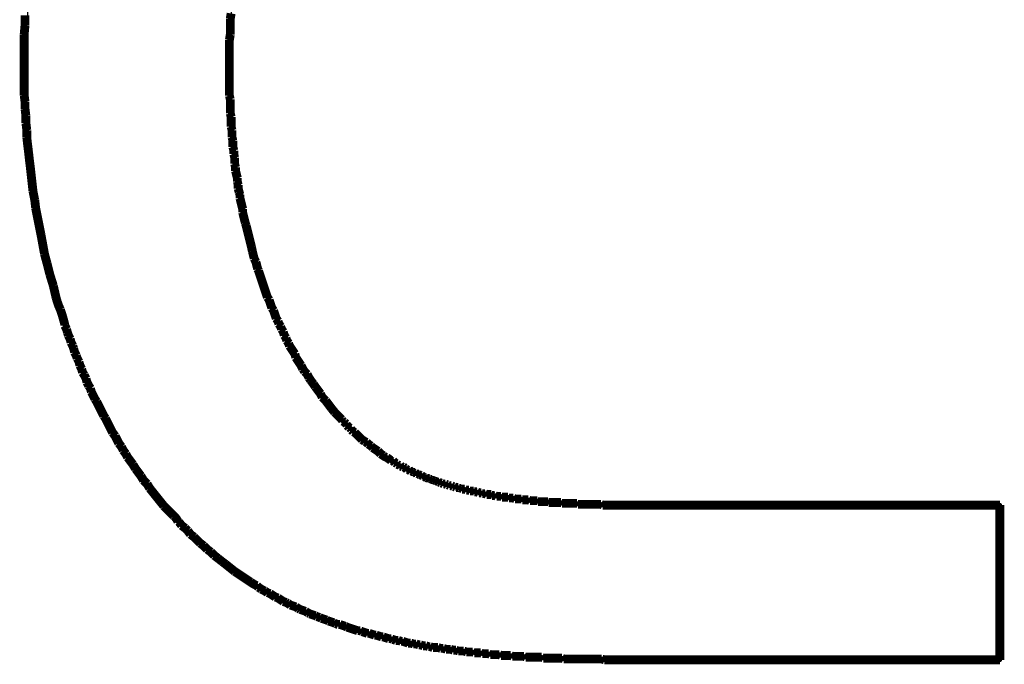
# Model space of a CAD drawing. Extents: x -0.07 to 0.95, y -0.15 to 2.1.
# Tile 25 of 30: x 0.41 to 0.52, y 1.43 to 1.5. Entities that reach past the tile are written whole.
import ezdxf

# ---------------------------------------------------------------- set-up
doc = ezdxf.new("R2010")
doc.units = 0
doc.layers.get('0').update_dxf_attribs({"linetype": 'CONTINUOUS'})
doc.layers.add('gto', color=2, linetype='CONTINUOUS')

# ---------------------------------------------------------------- blocks, each defined once
blk = doc.blocks.new('D43')
at = {"const_width": 0.00025}
blk.add_lwpolyline([(-0.000125, 0, 1), (0.000125, 0, 1)], format="xyb", close=True, dxfattribs=at)

msp = doc.modelspace()

# ---------------------------------------------------------------- linework, layer by layer
at = {"layer": 'gto', "color": 2}
msp.add_lwpolyline([(0.4344, 1.5131), (0.433, 1.5005), (0.433, 1.4921), (0.4332, 1.4864), (0.4344, 1.481), (0.4352, 1.4755), (0.4369, 1.4703), (0.4385, 1.4661), (0.4406, 1.4623), (0.443, 1.4586), (0.4457, 1.4553), (0.4496, 1.452), (0.454, 1.4495), (0.4592, 1.4475), (0.466, 1.4465), (0.4729, 1.446), (0.52, 1.446), (0.52, 1.4284), (0.4688, 1.4284), (0.4612, 1.4292), (0.4532, 1.43), (0.4457, 1.4321), (0.4385, 1.435), (0.433, 1.4385), (0.4283, 1.4427), (0.4229, 1.4486), (0.4177, 1.4574), (0.4135, 1.4691), (0.4108, 1.4792), (0.4099, 1.4885), (0.4099, 1.4988), (0.4108, 1.5096)], dxfattribs=at)
at = {"layer": 'gto', "color": 2, "const_width": 0.001}
for points in [[(0.4098, 1.5002), (0.4098, 1.5013)], [(0.433, 1.5009), (0.4331, 1.5015)], [(0.4097, 1.4991), (0.4098, 1.5002)], [(0.433, 1.5003), (0.433, 1.5009)], [(0.433, 1.4997), (0.433, 1.5003)], [(0.4097, 1.498), (0.4097, 1.4991)], [(0.4329, 1.4985), (0.433, 1.4991)], [(0.433, 1.4991), (0.433, 1.4997)], [(0.4097, 1.497), (0.4097, 1.498)], [(0.4329, 1.4979), (0.4329, 1.4985)], [(0.4329, 1.4973), (0.4329, 1.4979)], [(0.4097, 1.497), (0.4097, 1.497)], [(0.4097, 1.497), (0.4097, 1.497)], [(0.4329, 1.4967), (0.4329, 1.4973)], [(0.4329, 1.4961), (0.4329, 1.4967)], [(0.4097, 1.496), (0.4097, 1.496)], [(0.4097, 1.496), (0.4097, 1.496)], [(0.4329, 1.4955), (0.4329, 1.4961)], [(0.4329, 1.4955), (0.4329, 1.4955)], [(0.4329, 1.4955), (0.4329, 1.4955)], [(0.4097, 1.4954), (0.4097, 1.4946)], [(0.4097, 1.4946), (0.4097, 1.4939)], [(0.4329, 1.4954), (0.4329, 1.4954)], [(0.4329, 1.4954), (0.4329, 1.4954)], [(0.4329, 1.495), (0.4329, 1.4946)], [(0.4329, 1.4946), (0.4329, 1.4942)], [(0.4097, 1.4939), (0.4097, 1.4931)], [(0.4329, 1.4942), (0.4329, 1.4938)], [(0.4329, 1.4938), (0.4329, 1.4934)], [(0.4329, 1.4934), (0.4329, 1.493)], [(0.4097, 1.4931), (0.4097, 1.4923)], [(0.4097, 1.4923), (0.4098, 1.4915)], [(0.4329, 1.493), (0.4329, 1.4926)], [(0.4329, 1.4926), (0.4329, 1.4922)], [(0.4329, 1.4922), (0.433, 1.4918)], [(0.4098, 1.4915), (0.4098, 1.4907)], [(0.433, 1.4918), (0.433, 1.4914)], [(0.433, 1.4914), (0.433, 1.491)], [(0.433, 1.491), (0.433, 1.4906)], [(0.4098, 1.4907), (0.4099, 1.4899)], [(0.4099, 1.4899), (0.4099, 1.4891)], [(0.433, 1.4906), (0.433, 1.4902)], [(0.433, 1.4902), (0.4331, 1.4898)], [(0.4099, 1.4891), (0.41, 1.4883)], [(0.4331, 1.4898), (0.4331, 1.4894)], [(0.4331, 1.4894), (0.4331, 1.4891)], [(0.4331, 1.4891), (0.4331, 1.4887)], [(0.41, 1.4883), (0.41, 1.4875)], [(0.4331, 1.4887), (0.4332, 1.4883)], [(0.4332, 1.4883), (0.4332, 1.4879)], [(0.4332, 1.4879), (0.4332, 1.4875)], [(0.41, 1.4875), (0.4101, 1.4866)], [(0.4101, 1.4866), (0.4102, 1.4858)], [(0.4332, 1.4875), (0.4333, 1.4871)], [(0.4333, 1.4871), (0.4333, 1.4867)], [(0.4333, 1.4867), (0.4333, 1.4864)], [(0.4102, 1.4858), (0.4103, 1.4849)], [(0.4333, 1.4864), (0.4334, 1.486)], [(0.4334, 1.486), (0.4334, 1.4856)], [(0.4334, 1.4856), (0.4335, 1.4852)], [(0.4103, 1.4849), (0.4104, 1.4841)], [(0.4335, 1.4852), (0.4335, 1.4848)], [(0.4335, 1.4848), (0.4335, 1.4845)], [(0.4335, 1.4845), (0.4336, 1.4841)], [(0.4104, 1.4841), (0.4105, 1.4832)], [(0.4105, 1.4832), (0.4106, 1.4823)], [(0.4336, 1.4841), (0.4336, 1.4837)], [(0.4336, 1.4837), (0.4337, 1.4833)], [(0.4337, 1.4833), (0.4338, 1.4829)], [(0.4106, 1.4823), (0.4107, 1.4814)], [(0.4338, 1.4829), (0.4338, 1.4825)], [(0.4338, 1.4825), (0.4339, 1.4821)], [(0.4339, 1.4821), (0.4339, 1.4817)], [(0.4107, 1.4814), (0.4109, 1.4804)], [(0.4339, 1.4817), (0.434, 1.4813)], [(0.434, 1.4813), (0.4341, 1.481)], [(0.4341, 1.481), (0.4341, 1.4806)], [(0.4109, 1.4804), (0.411, 1.4795)], [(0.4341, 1.4806), (0.4342, 1.4802)], [(0.4342, 1.4802), (0.4343, 1.4798)], [(0.411, 1.4795), (0.4112, 1.4785)], [(0.4343, 1.4798), (0.4344, 1.4794)], [(0.4344, 1.4794), (0.4344, 1.479)], [(0.4344, 1.479), (0.4345, 1.4786)], [(0.4112, 1.4785), (0.4114, 1.4775)], [(0.4345, 1.4786), (0.4346, 1.4782)], [(0.4346, 1.4782), (0.4347, 1.4778)], [(0.4347, 1.4778), (0.4348, 1.4775)], [(0.4114, 1.4775), (0.4116, 1.4765)], [(0.4116, 1.4765), (0.4118, 1.4754)], [(0.4348, 1.4775), (0.4349, 1.4771)], [(0.4349, 1.4771), (0.435, 1.4767)], [(0.435, 1.4767), (0.4351, 1.4763)], [(0.4118, 1.4754), (0.412, 1.4743)], [(0.4351, 1.4763), (0.4352, 1.4759)], [(0.4352, 1.4759), (0.4353, 1.4755)], [(0.4353, 1.4755), (0.4354, 1.4751)], [(0.412, 1.4743), (0.4123, 1.4732)], [(0.4354, 1.4751), (0.4355, 1.4746)], [(0.4355, 1.4746), (0.4356, 1.4742)], [(0.4123, 1.4732), (0.4126, 1.472)], [(0.4356, 1.4742), (0.4357, 1.4738)], [(0.4357, 1.4738), (0.4359, 1.4734)], [(0.4359, 1.4734), (0.436, 1.473)], [(0.436, 1.473), (0.4361, 1.4726)], [(0.4361, 1.4726), (0.4362, 1.4724)], [(0.4362, 1.4724), (0.4363, 1.4721)], [(0.4363, 1.4721), (0.4364, 1.4718)], [(0.4126, 1.472), (0.413, 1.4707)], [(0.4364, 1.4718), (0.4365, 1.4715)], [(0.4365, 1.4715), (0.4366, 1.4712)], [(0.4366, 1.4712), (0.4367, 1.4709)], [(0.413, 1.4707), (0.4133, 1.4694)], [(0.4367, 1.4709), (0.4368, 1.4706)], [(0.4368, 1.4706), (0.4369, 1.4703)], [(0.4369, 1.4703), (0.437, 1.47)], [(0.437, 1.47), (0.4371, 1.4697)], [(0.4133, 1.4694), (0.4133, 1.4694)], [(0.4133, 1.4694), (0.4133, 1.4694)], [(0.4371, 1.4697), (0.4372, 1.4694)], [(0.4372, 1.4694), (0.4374, 1.4691)], [(0.4374, 1.4691), (0.4375, 1.4688)], [(0.4375, 1.4688), (0.4376, 1.4685)], [(0.4138, 1.468), (0.4138, 1.468)], [(0.4138, 1.468), (0.4138, 1.468)], [(0.4376, 1.4685), (0.4377, 1.4682)], [(0.4377, 1.4682), (0.4379, 1.4679)], [(0.4379, 1.4679), (0.438, 1.4676)], [(0.438, 1.4676), (0.4381, 1.4673)], [(0.4381, 1.4673), (0.4382, 1.467)], [(0.4382, 1.467), (0.4384, 1.4667)], [(0.4384, 1.4667), (0.4385, 1.4664)], [(0.4143, 1.4663), (0.4143, 1.4662)], [(0.4143, 1.4662), (0.4145, 1.4658)], [(0.4145, 1.4658), (0.4146, 1.4654)], [(0.4146, 1.4654), (0.4147, 1.4651)], [(0.4385, 1.4664), (0.4387, 1.4661)], [(0.4387, 1.4661), (0.4388, 1.4658)], [(0.4388, 1.4658), (0.439, 1.4655)], [(0.439, 1.4655), (0.4391, 1.4651)], [(0.4147, 1.4651), (0.4149, 1.4647)], [(0.4149, 1.4647), (0.415, 1.4643)], [(0.415, 1.4643), (0.4152, 1.4639)], [(0.4391, 1.4651), (0.4393, 1.4648)], [(0.4393, 1.4648), (0.4394, 1.4645)], [(0.4394, 1.4645), (0.4396, 1.4642)], [(0.4152, 1.4639), (0.4153, 1.4636)], [(0.4153, 1.4636), (0.4154, 1.4632)], [(0.4154, 1.4632), (0.4156, 1.4628)], [(0.4396, 1.4642), (0.4397, 1.4639)], [(0.4397, 1.4639), (0.4399, 1.4636)], [(0.4399, 1.4636), (0.4401, 1.4633)], [(0.4401, 1.4633), (0.4403, 1.463)], [(0.4156, 1.4628), (0.4157, 1.4625)], [(0.4157, 1.4625), (0.4159, 1.4621)], [(0.4159, 1.4621), (0.416, 1.4617)], [(0.4403, 1.463), (0.4404, 1.4626)], [(0.4404, 1.4626), (0.4406, 1.4623)], [(0.4406, 1.4623), (0.4408, 1.462)], [(0.416, 1.4617), (0.4162, 1.4613)], [(0.4162, 1.4613), (0.4163, 1.4609)], [(0.4408, 1.462), (0.441, 1.4617)], [(0.441, 1.4617), (0.4412, 1.4613)], [(0.4412, 1.4613), (0.4414, 1.461)], [(0.4414, 1.461), (0.4417, 1.4607)], [(0.4163, 1.4609), (0.4165, 1.4606)], [(0.4165, 1.4606), (0.4167, 1.4602)], [(0.4167, 1.4602), (0.4168, 1.4598)], [(0.4417, 1.4607), (0.4419, 1.4603)], [(0.4419, 1.4603), (0.4421, 1.46)], [(0.4421, 1.46), (0.4424, 1.4596)], [(0.4168, 1.4598), (0.417, 1.4594)], [(0.417, 1.4594), (0.4172, 1.4591)], [(0.4172, 1.4591), (0.4173, 1.4587)], [(0.4173, 1.4587), (0.4175, 1.4583)], [(0.4424, 1.4596), (0.4426, 1.4593)], [(0.4426, 1.4593), (0.4429, 1.4589)], [(0.4429, 1.4589), (0.4432, 1.4585)], [(0.4175, 1.4583), (0.4177, 1.4579)], [(0.4177, 1.4579), (0.4179, 1.4576)], [(0.4179, 1.4576), (0.4181, 1.4572)], [(0.4432, 1.4585), (0.4434, 1.4581)], [(0.4434, 1.4581), (0.4438, 1.4577)], [(0.4438, 1.4577), (0.4441, 1.4573)], [(0.4181, 1.4572), (0.4183, 1.4568)], [(0.4183, 1.4568), (0.4185, 1.4564)], [(0.4441, 1.4573), (0.4444, 1.4569)], [(0.4444, 1.4569), (0.4448, 1.4564)], [(0.4185, 1.4564), (0.4187, 1.456)], [(0.4187, 1.456), (0.4189, 1.4557)], [(0.4189, 1.4557), (0.4191, 1.4553)], [(0.4448, 1.4564), (0.4452, 1.456)], [(0.4452, 1.456), (0.4454, 1.4558)], [(0.4454, 1.4558), (0.4456, 1.4556)], [(0.4456, 1.4556), (0.4457, 1.4554)], [(0.4457, 1.4554), (0.4459, 1.4553)], [(0.4191, 1.4553), (0.4193, 1.4549)], [(0.4193, 1.4549), (0.4195, 1.4545)], [(0.4195, 1.4545), (0.4197, 1.4541)], [(0.4459, 1.4553), (0.4461, 1.4551)], [(0.4461, 1.4551), (0.4462, 1.4549)], [(0.4462, 1.4549), (0.4464, 1.4547)], [(0.4464, 1.4547), (0.4466, 1.4546)], [(0.4466, 1.4546), (0.4467, 1.4544)], [(0.4467, 1.4544), (0.4469, 1.4542)], [(0.4197, 1.4541), (0.42, 1.4537)], [(0.42, 1.4537), (0.4202, 1.4533)], [(0.4202, 1.4533), (0.4204, 1.4529)], [(0.4469, 1.4542), (0.4471, 1.4541)], [(0.4471, 1.4541), (0.4473, 1.4539)], [(0.4473, 1.4539), (0.4475, 1.4537)], [(0.4475, 1.4537), (0.4477, 1.4535)], [(0.4477, 1.4535), (0.4479, 1.4533)], [(0.4479, 1.4533), (0.4482, 1.4531)], [(0.4204, 1.4529), (0.4207, 1.4525)], [(0.4207, 1.4525), (0.4209, 1.4521)], [(0.4209, 1.4521), (0.4212, 1.4517)], [(0.4482, 1.4531), (0.4484, 1.453)], [(0.4484, 1.453), (0.4486, 1.4528)], [(0.4486, 1.4528), (0.4489, 1.4526)], [(0.4489, 1.4526), (0.4491, 1.4524)], [(0.4491, 1.4524), (0.4494, 1.4522)], [(0.4494, 1.4522), (0.4497, 1.452)], [(0.4212, 1.4517), (0.4214, 1.4513)], [(0.4214, 1.4513), (0.4217, 1.4509)], [(0.4217, 1.4509), (0.422, 1.4505)], [(0.4497, 1.452), (0.45, 1.4517)], [(0.45, 1.4517), (0.4503, 1.4515)], [(0.4503, 1.4515), (0.4503, 1.4515)], [(0.4503, 1.4515), (0.4503, 1.4515)], [(0.4507, 1.4513), (0.4511, 1.451)], [(0.4511, 1.451), (0.4512, 1.4509)], [(0.4512, 1.4509), (0.4514, 1.4509)], [(0.4514, 1.4509), (0.4515, 1.4508)], [(0.422, 1.4505), (0.4223, 1.45)], [(0.4223, 1.45), (0.4226, 1.4496)], [(0.4515, 1.4508), (0.4516, 1.4507)], [(0.4516, 1.4507), (0.4518, 1.4506)], [(0.4518, 1.4506), (0.4519, 1.4505)], [(0.4519, 1.4505), (0.4521, 1.4504)], [(0.4521, 1.4504), (0.4522, 1.4504)], [(0.4522, 1.4504), (0.4523, 1.4503)], [(0.4523, 1.4503), (0.4525, 1.4502)], [(0.4525, 1.4502), (0.4526, 1.4502)], [(0.4526, 1.4502), (0.4528, 1.4501)], [(0.4528, 1.4501), (0.4529, 1.45)], [(0.4529, 1.45), (0.453, 1.4499)], [(0.453, 1.4499), (0.4532, 1.4499)], [(0.4532, 1.4499), (0.4533, 1.4498)], [(0.4533, 1.4498), (0.4534, 1.4497)], [(0.4226, 1.4496), (0.4229, 1.4492)], [(0.4229, 1.4492), (0.4232, 1.4487)], [(0.4232, 1.4487), (0.4236, 1.4483)], [(0.4534, 1.4497), (0.4536, 1.4497)], [(0.4536, 1.4497), (0.4537, 1.4496)], [(0.4537, 1.4496), (0.4539, 1.4496)], [(0.4539, 1.4496), (0.454, 1.4495)], [(0.454, 1.4495), (0.4541, 1.4494)], [(0.4541, 1.4494), (0.4543, 1.4494)], [(0.4543, 1.4494), (0.4544, 1.4493)], [(0.4544, 1.4493), (0.4546, 1.4493)], [(0.4546, 1.4493), (0.4547, 1.4492)], [(0.4547, 1.4492), (0.4548, 1.4491)], [(0.4548, 1.4491), (0.455, 1.4491)], [(0.455, 1.4491), (0.4551, 1.449)], [(0.4551, 1.449), (0.4552, 1.449)], [(0.4552, 1.449), (0.4554, 1.4489)], [(0.4554, 1.4489), (0.4555, 1.4489)], [(0.4555, 1.4489), (0.4556, 1.4488)], [(0.4556, 1.4488), (0.4558, 1.4488)], [(0.4558, 1.4488), (0.4559, 1.4487)], [(0.4559, 1.4487), (0.4561, 1.4487)], [(0.4561, 1.4487), (0.4562, 1.4486)], [(0.4236, 1.4483), (0.4239, 1.4478)], [(0.4239, 1.4478), (0.4243, 1.4473)], [(0.4562, 1.4486), (0.4564, 1.4486)], [(0.4564, 1.4486), (0.4565, 1.4485)], [(0.4565, 1.4485), (0.4566, 1.4485)], [(0.4566, 1.4485), (0.4568, 1.4484)], [(0.4568, 1.4484), (0.4569, 1.4484)], [(0.4569, 1.4484), (0.4571, 1.4483)], [(0.4571, 1.4483), (0.4572, 1.4483)], [(0.4572, 1.4483), (0.4573, 1.4483)], [(0.4573, 1.4483), (0.4575, 1.4482)], [(0.4575, 1.4482), (0.4576, 1.4482)], [(0.4576, 1.4482), (0.4578, 1.4481)], [(0.4578, 1.4481), (0.4579, 1.4481)], [(0.4579, 1.4481), (0.458, 1.4481)], [(0.458, 1.4481), (0.4582, 1.448)], [(0.4582, 1.448), (0.4583, 1.448)], [(0.4583, 1.448), (0.4585, 1.4479)], [(0.4585, 1.4479), (0.4586, 1.4479)], [(0.4586, 1.4479), (0.4588, 1.4479)], [(0.4588, 1.4479), (0.4589, 1.4478)], [(0.4589, 1.4478), (0.4591, 1.4478)], [(0.4591, 1.4478), (0.4592, 1.4477)], [(0.4592, 1.4477), (0.4594, 1.4477)], [(0.4594, 1.4477), (0.4595, 1.4477)], [(0.4595, 1.4477), (0.4597, 1.4476)], [(0.4597, 1.4476), (0.4598, 1.4476)], [(0.4598, 1.4476), (0.46, 1.4476)], [(0.46, 1.4476), (0.4601, 1.4475)], [(0.4243, 1.4473), (0.4247, 1.4468)], [(0.4247, 1.4468), (0.4251, 1.4463)], [(0.4601, 1.4475), (0.4603, 1.4475)], [(0.4603, 1.4475), (0.4605, 1.4475)], [(0.4605, 1.4475), (0.4606, 1.4474)], [(0.4606, 1.4474), (0.4608, 1.4474)], [(0.4608, 1.4474), (0.4609, 1.4474)], [(0.4609, 1.4474), (0.4611, 1.4473)], [(0.4611, 1.4473), (0.4612, 1.4473)], [(0.4612, 1.4473), (0.4614, 1.4473)], [(0.4614, 1.4473), (0.4615, 1.4472)], [(0.4615, 1.4472), (0.4617, 1.4472)], [(0.4617, 1.4472), (0.4618, 1.4472)], [(0.4618, 1.4472), (0.462, 1.4471)], [(0.462, 1.4471), (0.4621, 1.4471)], [(0.4621, 1.4471), (0.4623, 1.4471)], [(0.4623, 1.4471), (0.4625, 1.4471)], [(0.4625, 1.4471), (0.4626, 1.447)], [(0.4626, 1.447), (0.4628, 1.447)], [(0.4628, 1.447), (0.4629, 1.447)], [(0.4629, 1.447), (0.4631, 1.4469)], [(0.4631, 1.4469), (0.4632, 1.4469)], [(0.4632, 1.4469), (0.4634, 1.4469)], [(0.4634, 1.4469), (0.4636, 1.4469)], [(0.4636, 1.4469), (0.4637, 1.4468)], [(0.4637, 1.4468), (0.4639, 1.4468)], [(0.4639, 1.4468), (0.464, 1.4468)], [(0.464, 1.4468), (0.4642, 1.4468)], [(0.4642, 1.4468), (0.4644, 1.4468)], [(0.4644, 1.4468), (0.4645, 1.4467)], [(0.4645, 1.4467), (0.4647, 1.4467)], [(0.4647, 1.4467), (0.4649, 1.4467)], [(0.4649, 1.4467), (0.465, 1.4467)], [(0.465, 1.4467), (0.4652, 1.4466)], [(0.4652, 1.4466), (0.4654, 1.4466)], [(0.4654, 1.4466), (0.4655, 1.4466)], [(0.4655, 1.4466), (0.4657, 1.4466)], [(0.4657, 1.4466), (0.4659, 1.4466)], [(0.4659, 1.4466), (0.466, 1.4465)], [(0.466, 1.4465), (0.4662, 1.4465)], [(0.4662, 1.4465), (0.4664, 1.4465)], [(0.4664, 1.4465), (0.4666, 1.4465)], [(0.4666, 1.4465), (0.4667, 1.4465)], [(0.4667, 1.4465), (0.4669, 1.4464)], [(0.4251, 1.4463), (0.4255, 1.4458)], [(0.4255, 1.4458), (0.426, 1.4453)], [(0.4669, 1.4464), (0.4671, 1.4464)], [(0.4671, 1.4464), (0.4672, 1.4464)], [(0.4672, 1.4464), (0.4673, 1.4464)], [(0.4673, 1.4464), (0.4674, 1.4464)], [(0.4674, 1.4464), (0.4675, 1.4464)], [(0.4675, 1.4464), (0.4676, 1.4464)], [(0.4676, 1.4464), (0.4677, 1.4464)], [(0.4677, 1.4464), (0.4678, 1.4463)], [(0.4678, 1.4463), (0.4679, 1.4463)], [(0.4679, 1.4463), (0.468, 1.4463)], [(0.468, 1.4463), (0.4681, 1.4463)], [(0.4681, 1.4463), (0.4682, 1.4463)], [(0.4682, 1.4463), (0.4684, 1.4463)], [(0.4684, 1.4463), (0.4685, 1.4463)], [(0.4685, 1.4463), (0.4686, 1.4463)], [(0.4686, 1.4463), (0.4687, 1.4463)], [(0.4687, 1.4463), (0.4688, 1.4463)], [(0.4688, 1.4463), (0.4689, 1.4463)], [(0.4689, 1.4463), (0.469, 1.4462)], [(0.469, 1.4462), (0.4691, 1.4462)], [(0.4691, 1.4462), (0.4693, 1.4462)], [(0.4693, 1.4462), (0.4694, 1.4462)], [(0.4694, 1.4462), (0.4695, 1.4462)], [(0.4695, 1.4462), (0.4696, 1.4462)], [(0.4696, 1.4462), (0.4697, 1.4462)], [(0.4697, 1.4462), (0.4699, 1.4462)], [(0.4699, 1.4462), (0.47, 1.4462)], [(0.47, 1.4462), (0.4701, 1.4462)], [(0.4701, 1.4462), (0.4702, 1.4462)], [(0.4702, 1.4462), (0.4704, 1.4462)], [(0.4704, 1.4462), (0.4705, 1.4461)], [(0.4705, 1.4461), (0.4706, 1.4461)], [(0.4706, 1.4461), (0.4707, 1.4461)], [(0.4707, 1.4461), (0.4709, 1.4461)], [(0.4709, 1.4461), (0.471, 1.4461)], [(0.471, 1.4461), (0.4711, 1.4461)], [(0.4711, 1.4461), (0.4713, 1.4461)], [(0.4713, 1.4461), (0.4714, 1.4461)], [(0.4714, 1.4461), (0.4715, 1.4461)], [(0.4715, 1.4461), (0.4716, 1.4461)], [(0.4716, 1.4461), (0.4718, 1.4461)], [(0.4718, 1.4461), (0.4719, 1.4461)], [(0.4719, 1.4461), (0.472, 1.4461)], [(0.472, 1.4461), (0.4722, 1.4461)], [(0.4722, 1.4461), (0.4723, 1.446)], [(0.4723, 1.446), (0.4724, 1.446)], [(0.4724, 1.446), (0.4726, 1.446)], [(0.4726, 1.446), (0.4727, 1.446)], [(0.4727, 1.446), (0.4729, 1.446)], [(0.4729, 1.446), (0.473, 1.446)], [(0.473, 1.446), (0.4731, 1.446)], [(0.4731, 1.446), (0.4733, 1.446)], [(0.4733, 1.446), (0.4734, 1.446)], [(0.4734, 1.446), (0.4736, 1.446)], [(0.4736, 1.446), (0.4737, 1.446)], [(0.4737, 1.446), (0.4739, 1.446)], [(0.4739, 1.446), (0.474, 1.446)], [(0.474, 1.446), (0.4742, 1.446)], [(0.4742, 1.446), (0.4743, 1.446)], [(0.4743, 1.446), (0.4745, 1.446)], [(0.4745, 1.446), (0.4746, 1.446)], [(0.4746, 1.446), (0.4748, 1.446)], [(0.4748, 1.446), (0.4749, 1.446)], [(0.4749, 1.446), (0.4751, 1.4459)], [(0.4751, 1.4459), (0.4753, 1.4459)], [(0.4753, 1.4459), (0.4754, 1.4459)], [(0.4754, 1.4459), (0.4756, 1.4459)], [(0.4756, 1.4459), (0.4757, 1.4459)], [(0.4757, 1.4459), (0.4759, 1.4459)], [(0.4759, 1.4459), (0.476, 1.4459)], [(0.476, 1.4459), (0.4762, 1.4459)], [(0.4762, 1.4459), (0.4763, 1.4459)], [(0.4763, 1.4459), (0.4765, 1.4459)], [(0.4765, 1.4459), (0.4767, 1.4459)], [(0.4767, 1.4459), (0.4769, 1.4459)], [(0.4769, 1.4459), (0.477, 1.4459)], [(0.477, 1.4459), (0.4772, 1.4459)], [(0.4772, 1.4459), (0.4774, 1.4459)], [(0.4774, 1.4459), (0.4776, 1.4459)], [(0.4776, 1.4459), (0.4777, 1.4459)], [(0.4777, 1.4459), (0.4779, 1.4459)], [(0.4779, 1.4459), (0.4781, 1.4459)], [(0.4781, 1.4459), (0.4783, 1.4459)], [(0.4783, 1.4459), (0.4784, 1.4459)], [(0.4784, 1.4459), (0.4786, 1.4459)], [(0.4786, 1.4459), (0.4788, 1.4459)], [(0.4788, 1.4459), (0.479, 1.4459)], [(0.479, 1.4459), (0.4792, 1.4459)], [(0.4792, 1.4459), (0.4793, 1.4459)], [(0.4793, 1.4459), (0.52, 1.4459)], [(0.52, 1.4284), (0.52, 1.4459)], [(0.426, 1.4453), (0.4266, 1.4447)], [(0.4266, 1.4447), (0.4266, 1.4447)], [(0.4266, 1.4447), (0.4266, 1.4447)], [(0.4271, 1.444), (0.4272, 1.444)], [(0.4272, 1.444), (0.4275, 1.4436)], [(0.4275, 1.4436), (0.4279, 1.4433)], [(0.4279, 1.4433), (0.4282, 1.443)], [(0.4282, 1.443), (0.4285, 1.4426)], [(0.4285, 1.4426), (0.4289, 1.4423)], [(0.4289, 1.4423), (0.4292, 1.442)], [(0.4292, 1.442), (0.4296, 1.4416)], [(0.4296, 1.4416), (0.43, 1.4413)], [(0.43, 1.4413), (0.4304, 1.4409)], [(0.4304, 1.4409), (0.4308, 1.4406)], [(0.4308, 1.4406), (0.4312, 1.4402)], [(0.4312, 1.4402), (0.4316, 1.4399)], [(0.4316, 1.4399), (0.4321, 1.4395)], [(0.4321, 1.4395), (0.4325, 1.4392)], [(0.4325, 1.4392), (0.433, 1.4388)], [(0.433, 1.4388), (0.4335, 1.4384)], [(0.4335, 1.4384), (0.4341, 1.438)], [(0.4341, 1.438), (0.4347, 1.4376)], [(0.4347, 1.4376), (0.4353, 1.4372)], [(0.4353, 1.4372), (0.4353, 1.4372)], [(0.4353, 1.4372), (0.4353, 1.4372)], [(0.436, 1.4368), (0.4362, 1.4366)], [(0.4362, 1.4366), (0.4365, 1.4364)], [(0.4365, 1.4364), (0.4369, 1.4362)], [(0.4369, 1.4362), (0.4372, 1.436)], [(0.4372, 1.436), (0.4375, 1.4359)], [(0.4375, 1.4359), (0.4378, 1.4357)], [(0.4378, 1.4357), (0.4381, 1.4355)], [(0.4381, 1.4355), (0.4384, 1.4354)], [(0.4384, 1.4354), (0.4387, 1.4352)], [(0.4387, 1.4352), (0.439, 1.435)], [(0.439, 1.435), (0.4393, 1.4349)], [(0.4393, 1.4349), (0.4395, 1.4348)], [(0.4395, 1.4348), (0.4398, 1.4346)], [(0.4398, 1.4346), (0.4401, 1.4345)], [(0.4401, 1.4345), (0.4404, 1.4344)], [(0.4404, 1.4344), (0.4407, 1.4342)], [(0.4407, 1.4342), (0.4409, 1.4341)], [(0.4409, 1.4341), (0.4412, 1.434)], [(0.4412, 1.434), (0.4415, 1.4339)], [(0.4415, 1.4339), (0.4418, 1.4337)], [(0.4418, 1.4337), (0.442, 1.4336)], [(0.442, 1.4336), (0.4423, 1.4335)], [(0.4423, 1.4335), (0.4426, 1.4334)], [(0.4426, 1.4334), (0.4428, 1.4333)], [(0.4428, 1.4333), (0.4431, 1.4332)], [(0.4431, 1.4332), (0.4433, 1.4331)], [(0.4433, 1.4331), (0.4436, 1.433)], [(0.4436, 1.433), (0.4439, 1.4329)], [(0.4439, 1.4329), (0.4441, 1.4328)], [(0.4441, 1.4328), (0.4444, 1.4327)], [(0.4444, 1.4327), (0.4447, 1.4326)], [(0.4447, 1.4326), (0.4449, 1.4325)], [(0.4449, 1.4325), (0.4452, 1.4324)], [(0.4452, 1.4324), (0.4454, 1.4324)], [(0.4454, 1.4324), (0.4457, 1.4323)], [(0.4457, 1.4323), (0.446, 1.4322)], [(0.446, 1.4322), (0.4462, 1.4321)], [(0.4462, 1.4321), (0.4465, 1.432)], [(0.4465, 1.432), (0.4468, 1.4319)], [(0.4468, 1.4319), (0.4468, 1.4319)], [(0.4468, 1.4319), (0.4471, 1.4318)], [(0.4471, 1.4318), (0.4474, 1.4317)], [(0.4474, 1.4317), (0.4477, 1.4317)], [(0.4477, 1.4317), (0.4479, 1.4316)], [(0.4479, 1.4316), (0.4482, 1.4315)], [(0.4482, 1.4315), (0.4485, 1.4314)], [(0.4485, 1.4314), (0.4487, 1.4314)], [(0.4487, 1.4314), (0.449, 1.4313)], [(0.449, 1.4313), (0.4493, 1.4312)], [(0.4493, 1.4312), (0.4495, 1.4312)], [(0.4495, 1.4312), (0.4498, 1.4311)], [(0.4498, 1.4311), (0.4501, 1.431)], [(0.4501, 1.431), (0.4503, 1.431)], [(0.4503, 1.431), (0.4506, 1.4309)], [(0.4506, 1.4309), (0.4509, 1.4308)], [(0.4509, 1.4308), (0.4512, 1.4308)], [(0.4512, 1.4308), (0.4514, 1.4307)], [(0.4514, 1.4307), (0.4517, 1.4306)], [(0.4517, 1.4306), (0.452, 1.4306)], [(0.452, 1.4306), (0.4523, 1.4305)], [(0.4523, 1.4305), (0.4525, 1.4305)], [(0.4525, 1.4305), (0.4528, 1.4304)], [(0.4528, 1.4304), (0.4531, 1.4303)], [(0.4531, 1.4303), (0.4534, 1.4303)], [(0.4534, 1.4303), (0.4537, 1.4302)], [(0.4537, 1.4302), (0.454, 1.4302)], [(0.454, 1.4302), (0.4543, 1.4301)], [(0.4543, 1.4301), (0.4545, 1.4301)], [(0.4545, 1.4301), (0.4548, 1.43)], [(0.4548, 1.43), (0.4551, 1.43)], [(0.4551, 1.43), (0.4554, 1.4299)], [(0.4554, 1.4299), (0.4556, 1.4299)], [(0.4556, 1.4299), (0.4559, 1.4298)], [(0.4559, 1.4298), (0.4562, 1.4298)], [(0.4562, 1.4298), (0.4565, 1.4298)], [(0.4565, 1.4298), (0.4568, 1.4297)], [(0.4568, 1.4297), (0.4571, 1.4297)], [(0.4571, 1.4297), (0.4574, 1.4296)], [(0.4574, 1.4296), (0.4576, 1.4296)], [(0.4576, 1.4296), (0.4579, 1.4296)], [(0.4579, 1.4296), (0.4582, 1.4295)], [(0.4582, 1.4295), (0.4585, 1.4295)], [(0.4585, 1.4295), (0.4588, 1.4294)], [(0.4588, 1.4294), (0.4591, 1.4294)], [(0.4591, 1.4294), (0.4594, 1.4294)], [(0.4594, 1.4294), (0.4597, 1.4293)], [(0.4597, 1.4293), (0.46, 1.4293)], [(0.46, 1.4293), (0.4603, 1.4293)], [(0.4603, 1.4293), (0.4604, 1.4293)], [(0.4604, 1.4293), (0.4606, 1.4292)], [(0.4606, 1.4292), (0.4608, 1.4292)], [(0.4608, 1.4292), (0.4609, 1.4292)], [(0.4609, 1.4292), (0.4611, 1.4292)], [(0.4611, 1.4292), (0.4613, 1.4292)], [(0.4613, 1.4292), (0.4615, 1.4291)], [(0.4615, 1.4291), (0.4617, 1.4291)], [(0.4617, 1.4291), (0.4619, 1.4291)], [(0.4619, 1.4291), (0.462, 1.4291)], [(0.462, 1.4291), (0.4622, 1.4291)], [(0.4622, 1.4291), (0.4624, 1.429)], [(0.4624, 1.429), (0.4626, 1.429)], [(0.4626, 1.429), (0.4628, 1.429)], [(0.4628, 1.429), (0.463, 1.429)], [(0.463, 1.429), (0.4632, 1.429)], [(0.4632, 1.429), (0.4634, 1.429)], [(0.4634, 1.429), (0.4636, 1.4289)], [(0.4636, 1.4289), (0.4639, 1.4289)], [(0.4639, 1.4289), (0.4641, 1.4289)], [(0.4641, 1.4289), (0.4643, 1.4289)], [(0.4643, 1.4289), (0.4645, 1.4289)], [(0.4645, 1.4289), (0.4647, 1.4289)], [(0.4647, 1.4289), (0.4649, 1.4288)], [(0.4649, 1.4288), (0.4651, 1.4288)], [(0.4651, 1.4288), (0.4653, 1.4288)], [(0.4653, 1.4288), (0.4655, 1.4288)], [(0.4655, 1.4288), (0.4658, 1.4288)], [(0.4658, 1.4288), (0.466, 1.4288)], [(0.466, 1.4288), (0.4662, 1.4288)], [(0.4662, 1.4288), (0.4664, 1.4287)], [(0.4664, 1.4287), (0.4666, 1.4287)], [(0.4666, 1.4287), (0.4668, 1.4287)], [(0.4668, 1.4287), (0.4671, 1.4287)], [(0.4671, 1.4287), (0.4673, 1.4287)], [(0.4673, 1.4287), (0.4675, 1.4287)], [(0.4675, 1.4287), (0.4677, 1.4287)], [(0.4677, 1.4287), (0.4679, 1.4287)], [(0.4679, 1.4287), (0.4682, 1.4287)], [(0.4682, 1.4287), (0.4684, 1.4286)], [(0.4684, 1.4286), (0.4686, 1.4286)], [(0.4686, 1.4286), (0.4688, 1.4286)], [(0.4688, 1.4286), (0.469, 1.4286)], [(0.469, 1.4286), (0.4693, 1.4286)], [(0.4693, 1.4286), (0.4695, 1.4286)], [(0.4695, 1.4286), (0.4697, 1.4286)], [(0.4697, 1.4286), (0.47, 1.4286)], [(0.47, 1.4286), (0.4702, 1.4286)], [(0.4702, 1.4286), (0.4705, 1.4286)], [(0.4705, 1.4286), (0.4707, 1.4285)], [(0.4707, 1.4285), (0.4709, 1.4285)], [(0.4709, 1.4285), (0.4712, 1.4285)], [(0.4712, 1.4285), (0.4714, 1.4285)], [(0.4714, 1.4285), (0.4717, 1.4285)], [(0.4717, 1.4285), (0.4719, 1.4285)], [(0.4719, 1.4285), (0.4722, 1.4285)], [(0.4722, 1.4285), (0.4725, 1.4285)], [(0.4725, 1.4285), (0.4727, 1.4285)], [(0.4727, 1.4285), (0.473, 1.4285)], [(0.473, 1.4285), (0.4732, 1.4285)], [(0.4732, 1.4285), (0.4735, 1.4285)], [(0.4735, 1.4285), (0.4737, 1.4285)], [(0.4737, 1.4285), (0.474, 1.4285)], [(0.474, 1.4285), (0.4743, 1.4285)], [(0.4743, 1.4285), (0.4745, 1.4285)], [(0.4745, 1.4285), (0.4748, 1.4285)], [(0.4748, 1.4285), (0.475, 1.4285)], [(0.475, 1.4285), (0.4753, 1.4284)], [(0.4753, 1.4284), (0.4756, 1.4284)], [(0.4756, 1.4284), (0.4758, 1.4284)], [(0.4758, 1.4284), (0.4761, 1.4284)], [(0.4761, 1.4284), (0.4764, 1.4284)], [(0.4764, 1.4284), (0.4766, 1.4284)], [(0.4766, 1.4284), (0.4769, 1.4284)], [(0.4769, 1.4284), (0.4772, 1.4284)], [(0.4772, 1.4284), (0.4775, 1.4284)], [(0.4775, 1.4284), (0.52, 1.4284)]]:
    msp.add_lwpolyline(points, dxfattribs=at)
for points in [[(0.4097, 1.497, 0.007055), (0.4097, 1.496)], [(0.4097, 1.496, -0.00136), (0.4097, 1.4954)], [(0.4329, 1.4955, 0.00064), (0.4329, 1.4954)], [(0.4329, 1.4954, -0.000985), (0.4329, 1.495)], [(0.4133, 1.4694, 0.050991), (0.4138, 1.468)], [(0.4138, 1.468, -0.024035), (0.4143, 1.4663)], [(0.4503, 1.4515, 0.122929), (0.4507, 1.4513)], [(0.4266, 1.4447, -0.125996), (0.4271, 1.444)], [(0.4353, 1.4372, 0.058275), (0.436, 1.4368)]]:
    msp.add_lwpolyline(points, format="xyb", dxfattribs=at)

# ---------------------------------------------------------------- block references
at = {"layer": 'gto'}
for p in [(0.4098, 1.5002), (0.4098, 1.5002), (0.433, 1.5009), (0.433, 1.5003), (0.4097, 1.4991), (0.4097, 1.4991), (0.433, 1.4997), (0.433, 1.4991), (0.4097, 1.498), (0.4097, 1.498), (0.4329, 1.4985), (0.4329, 1.4979), (0.4097, 1.497), (0.4097, 1.497), (0.4097, 1.497), (0.4097, 1.497), (0.4329, 1.4973), (0.4097, 1.496), (0.4097, 1.496), (0.4097, 1.496), (0.4097, 1.496), (0.4329, 1.4967), (0.4329, 1.4961), (0.4097, 1.4954), (0.4097, 1.4954), (0.4097, 1.4946), (0.4329, 1.4955), (0.4329, 1.4955), (0.4329, 1.4955), (0.4329, 1.4955), (0.4329, 1.4954), (0.4329, 1.4954), (0.4329, 1.4954), (0.4329, 1.4954), (0.4329, 1.495), (0.4329, 1.495), (0.4329, 1.4946), (0.4329, 1.4946), (0.4097, 1.4939), (0.4329, 1.4942), (0.4329, 1.4942), (0.4329, 1.4938), (0.4329, 1.4938), (0.4097, 1.4931), (0.4329, 1.4934), (0.4329, 1.4934), (0.4329, 1.493), (0.4329, 1.493), (0.4329, 1.4926), (0.4329, 1.4926), (0.4097, 1.4923), (0.4098, 1.4915), (0.4329, 1.4922), (0.4329, 1.4922), (0.433, 1.4918), (0.433, 1.4918), (0.433, 1.4914), (0.433, 1.4914), (0.4098, 1.4907), (0.433, 1.491), (0.433, 1.491), (0.433, 1.4906), (0.433, 1.4906), (0.433, 1.4902), (0.433, 1.4902), (0.4099, 1.4899), (0.4099, 1.4891), (0.4331, 1.4898), (0.4331, 1.4898), (0.4331, 1.4894), (0.4331, 1.4894), (0.4331, 1.4891), (0.4331, 1.4891), (0.41, 1.4883), (0.4331, 1.4887), (0.4331, 1.4887), (0.4332, 1.4883), (0.4332, 1.4883), (0.4332, 1.4879), (0.4332, 1.4879), (0.41, 1.4875), (0.4332, 1.4875), (0.4332, 1.4875), (0.4333, 1.4871), (0.4333, 1.4871), (0.4101, 1.4866), (0.4102, 1.4858), (0.4333, 1.4867), (0.4333, 1.4867), (0.4333, 1.4864), (0.4333, 1.4864), (0.4334, 1.486), (0.4334, 1.486), (0.4103, 1.4849), (0.4334, 1.4856), (0.4334, 1.4856), (0.4335, 1.4852), (0.4335, 1.4852), (0.4335, 1.4848), (0.4335, 1.4848), (0.4104, 1.4841), (0.4335, 1.4845), (0.4335, 1.4845), (0.4336, 1.4841), (0.4336, 1.4841), (0.4336, 1.4837), (0.4336, 1.4837), (0.4105, 1.4832), (0.4337, 1.4833), (0.4337, 1.4833), (0.4338, 1.4829), (0.4338, 1.4829), (0.4338, 1.4825), (0.4338, 1.4825), (0.4106, 1.4823), (0.4107, 1.4814), (0.4339, 1.4821), (0.4339, 1.4821), (0.4339, 1.4817), (0.4339, 1.4817), (0.434, 1.4813), (0.434, 1.4813), (0.4109, 1.4804), (0.4341, 1.481), (0.4341, 1.481), (0.4341, 1.4806), (0.4341, 1.4806), (0.4342, 1.4802), (0.4342, 1.4802), (0.411, 1.4795), (0.4343, 1.4798), (0.4343, 1.4798), (0.4344, 1.4794), (0.4344, 1.4794), (0.4344, 1.479), (0.4344, 1.479), (0.4112, 1.4785), (0.4345, 1.4786), (0.4345, 1.4786), (0.4346, 1.4782), (0.4346, 1.4782), (0.4114, 1.4775), (0.4347, 1.4778), (0.4347, 1.4778), (0.4348, 1.4775), (0.4348, 1.4775), (0.4349, 1.4771), (0.4349, 1.4771), (0.4116, 1.4765), (0.435, 1.4767), (0.435, 1.4767), (0.4351, 1.4763), (0.4351, 1.4763), (0.4352, 1.4759), (0.4352, 1.4759), (0.4118, 1.4754), (0.4353, 1.4755), (0.4353, 1.4755), (0.4354, 1.4751), (0.4354, 1.4751), (0.4355, 1.4746), (0.4355, 1.4746), (0.412, 1.4743), (0.4356, 1.4742), (0.4356, 1.4742), (0.4357, 1.4738), (0.4357, 1.4738), (0.4123, 1.4732), (0.4359, 1.4734), (0.4359, 1.4734), (0.436, 1.473), (0.436, 1.473), (0.4361, 1.4726), (0.4361, 1.4726), (0.4362, 1.4724), (0.4362, 1.4724), (0.4126, 1.472), (0.4363, 1.4721), (0.4363, 1.4721), (0.4364, 1.4718), (0.4364, 1.4718), (0.4365, 1.4715), (0.4365, 1.4715), (0.4366, 1.4712), (0.4366, 1.4712), (0.413, 1.4707), (0.4367, 1.4709), (0.4367, 1.4709), (0.4368, 1.4706), (0.4368, 1.4706), (0.4369, 1.4703), (0.4369, 1.4703), (0.4133, 1.4694), (0.4133, 1.4694), (0.4133, 1.4694), (0.4133, 1.4694), (0.437, 1.47), (0.437, 1.47), (0.4371, 1.4697), (0.4371, 1.4697), (0.4372, 1.4694), (0.4372, 1.4694), (0.4374, 1.4691), (0.4374, 1.4691), (0.4138, 1.468), (0.4138, 1.468), (0.4138, 1.468), (0.4138, 1.468), (0.4375, 1.4688), (0.4375, 1.4688), (0.4376, 1.4685), (0.4376, 1.4685), (0.4377, 1.4682), (0.4377, 1.4682), (0.4379, 1.4679), (0.4379, 1.4679), (0.438, 1.4676), (0.438, 1.4676), (0.4381, 1.4673), (0.4381, 1.4673), (0.4382, 1.467), (0.4382, 1.467), (0.4143, 1.4663), (0.4143, 1.4663), (0.4143, 1.4662), (0.4145, 1.4658), (0.4384, 1.4667), (0.4384, 1.4667), (0.4385, 1.4664), (0.4385, 1.4664), (0.4387, 1.4661), (0.4387, 1.4661), (0.4388, 1.4658), (0.4388, 1.4658), (0.4146, 1.4654), (0.4147, 1.4651), (0.4149, 1.4647), (0.439, 1.4655), (0.439, 1.4655), (0.4391, 1.4651), (0.4391, 1.4651), (0.4393, 1.4648), (0.4393, 1.4648), (0.415, 1.4643), (0.4152, 1.4639), (0.4153, 1.4636), (0.4394, 1.4645), (0.4394, 1.4645), (0.4396, 1.4642), (0.4396, 1.4642), (0.4397, 1.4639), (0.4397, 1.4639), (0.4399, 1.4636), (0.4399, 1.4636), (0.4154, 1.4632), (0.4156, 1.4628), (0.4157, 1.4625), (0.4401, 1.4633), (0.4401, 1.4633), (0.4403, 1.463), (0.4403, 1.463), (0.4404, 1.4626), (0.4404, 1.4626), (0.4406, 1.4623), (0.4406, 1.4623), (0.4159, 1.4621), (0.416, 1.4617), (0.4162, 1.4613), (0.4408, 1.462), (0.4408, 1.462), (0.441, 1.4617), (0.441, 1.4617), (0.4412, 1.4613), (0.4412, 1.4613), (0.4163, 1.4609), (0.4165, 1.4606), (0.4167, 1.4602), (0.4414, 1.461), (0.4414, 1.461), (0.4417, 1.4607), (0.4417, 1.4607), (0.4419, 1.4603), (0.4419, 1.4603), (0.4168, 1.4598), (0.417, 1.4594), (0.4172, 1.4591), (0.4421, 1.46), (0.4421, 1.46), (0.4424, 1.4596), (0.4424, 1.4596), (0.4426, 1.4593), (0.4426, 1.4593), (0.4173, 1.4587), (0.4175, 1.4583), (0.4177, 1.4579), (0.4429, 1.4589), (0.4429, 1.4589), (0.4432, 1.4585), (0.4432, 1.4585), (0.4434, 1.4581), (0.4434, 1.4581), (0.4179, 1.4576), (0.4181, 1.4572), (0.4183, 1.4568), (0.4438, 1.4577), (0.4438, 1.4577), (0.4441, 1.4573), (0.4441, 1.4573), (0.4444, 1.4569), (0.4444, 1.4569), (0.4185, 1.4564), (0.4187, 1.456), (0.4189, 1.4557), (0.4448, 1.4564), (0.4448, 1.4564), (0.4452, 1.456), (0.4452, 1.456), (0.4454, 1.4558), (0.4454, 1.4558), (0.4191, 1.4553), (0.4193, 1.4549), (0.4195, 1.4545), (0.4456, 1.4556), (0.4456, 1.4556), (0.4457, 1.4554), (0.4457, 1.4554), (0.4459, 1.4553), (0.4459, 1.4553), (0.4461, 1.4551), (0.4461, 1.4551), (0.4462, 1.4549), (0.4462, 1.4549), (0.4464, 1.4547), (0.4464, 1.4547), (0.4466, 1.4546), (0.4466, 1.4546), (0.4197, 1.4541), (0.42, 1.4537), (0.4467, 1.4544), (0.4467, 1.4544), (0.4469, 1.4542), (0.4469, 1.4542), (0.4471, 1.4541), (0.4471, 1.4541), (0.4473, 1.4539), (0.4473, 1.4539), (0.4475, 1.4537), (0.4475, 1.4537), (0.4477, 1.4535), (0.4477, 1.4535), (0.4202, 1.4533), (0.4204, 1.4529), (0.4207, 1.4525), (0.4479, 1.4533), (0.4479, 1.4533), (0.4482, 1.4531), (0.4482, 1.4531), (0.4484, 1.453), (0.4484, 1.453), (0.4486, 1.4528), (0.4486, 1.4528), (0.4489, 1.4526), (0.4489, 1.4526), (0.4491, 1.4524), (0.4491, 1.4524), (0.4209, 1.4521), (0.4212, 1.4517), (0.4214, 1.4513), (0.4494, 1.4522), (0.4494, 1.4522), (0.4497, 1.452), (0.4497, 1.452), (0.45, 1.4517), (0.45, 1.4517), (0.4503, 1.4515), (0.4503, 1.4515), (0.4503, 1.4515), (0.4503, 1.4515), (0.4507, 1.4513), (0.4507, 1.4513), (0.4217, 1.4509), (0.422, 1.4505), (0.4511, 1.451), (0.4511, 1.451), (0.4512, 1.4509), (0.4512, 1.4509), (0.4514, 1.4509), (0.4514, 1.4509), (0.4515, 1.4508), (0.4515, 1.4508), (0.4516, 1.4507), (0.4516, 1.4507), (0.4518, 1.4506), (0.4518, 1.4506), (0.4519, 1.4505), (0.4519, 1.4505), (0.4521, 1.4504), (0.4521, 1.4504), (0.4522, 1.4504), (0.4522, 1.4504), (0.4523, 1.4503), (0.4523, 1.4503), (0.4525, 1.4502), (0.4525, 1.4502), (0.4526, 1.4502), (0.4526, 1.4502), (0.4528, 1.4501), (0.4528, 1.4501), (0.4223, 1.45), (0.4226, 1.4496), (0.4229, 1.4492), (0.4529, 1.45), (0.4529, 1.45), (0.453, 1.4499), (0.453, 1.4499), (0.4532, 1.4499), (0.4532, 1.4499), (0.4533, 1.4498), (0.4533, 1.4498), (0.4534, 1.4497), (0.4534, 1.4497), (0.4536, 1.4497), (0.4536, 1.4497), (0.4537, 1.4496), (0.4537, 1.4496), (0.4539, 1.4496), (0.4539, 1.4496), (0.454, 1.4495), (0.454, 1.4495), (0.4541, 1.4494), (0.4541, 1.4494), (0.4543, 1.4494), (0.4543, 1.4494), (0.4544, 1.4493), (0.4544, 1.4493), (0.4546, 1.4493), (0.4546, 1.4493), (0.4547, 1.4492), (0.4547, 1.4492), (0.4548, 1.4491), (0.4548, 1.4491), (0.455, 1.4491), (0.455, 1.4491), (0.4551, 1.449), (0.4551, 1.449), (0.4552, 1.449), (0.4552, 1.449), (0.4232, 1.4487), (0.4236, 1.4483), (0.4554, 1.4489), (0.4554, 1.4489), (0.4555, 1.4489), (0.4555, 1.4489), (0.4556, 1.4488), (0.4556, 1.4488), (0.4558, 1.4488), (0.4558, 1.4488), (0.4559, 1.4487), (0.4559, 1.4487), (0.4561, 1.4487), (0.4561, 1.4487), (0.4562, 1.4486), (0.4562, 1.4486), (0.4564, 1.4486), (0.4564, 1.4486), (0.4565, 1.4485), (0.4565, 1.4485), (0.4566, 1.4485), (0.4566, 1.4485), (0.4568, 1.4484), (0.4568, 1.4484), (0.4569, 1.4484), (0.4569, 1.4484), (0.4571, 1.4483), (0.4571, 1.4483), (0.4572, 1.4483), (0.4572, 1.4483), (0.4573, 1.4483), (0.4573, 1.4483), (0.4575, 1.4482), (0.4575, 1.4482), (0.4576, 1.4482), (0.4576, 1.4482), (0.4578, 1.4481), (0.4578, 1.4481), (0.4579, 1.4481), (0.4579, 1.4481), (0.458, 1.4481), (0.458, 1.4481), (0.4582, 1.448), (0.4582, 1.448), (0.4583, 1.448), (0.4583, 1.448), (0.4585, 1.4479), (0.4585, 1.4479), (0.4586, 1.4479), (0.4586, 1.4479), (0.4588, 1.4479), (0.4588, 1.4479), (0.4239, 1.4478), (0.4243, 1.4473), (0.4247, 1.4468), (0.4589, 1.4478), (0.4589, 1.4478), (0.4591, 1.4478), (0.4591, 1.4478), (0.4592, 1.4477), (0.4592, 1.4477), (0.4594, 1.4477), (0.4594, 1.4477), (0.4595, 1.4477), (0.4595, 1.4477), (0.4597, 1.4476), (0.4597, 1.4476), (0.4598, 1.4476), (0.4598, 1.4476), (0.46, 1.4476), (0.46, 1.4476), (0.4601, 1.4475), (0.4601, 1.4475), (0.4603, 1.4475), (0.4603, 1.4475), (0.4605, 1.4475), (0.4605, 1.4475), (0.4606, 1.4474), (0.4606, 1.4474), (0.4608, 1.4474), (0.4608, 1.4474), (0.4609, 1.4474), (0.4609, 1.4474), (0.4611, 1.4473), (0.4611, 1.4473), (0.4612, 1.4473), (0.4612, 1.4473), (0.4614, 1.4473), (0.4614, 1.4473), (0.4615, 1.4472), (0.4615, 1.4472), (0.4617, 1.4472), (0.4617, 1.4472), (0.4618, 1.4472), (0.4618, 1.4472), (0.462, 1.4471), (0.462, 1.4471), (0.4621, 1.4471), (0.4621, 1.4471), (0.4623, 1.4471), (0.4623, 1.4471), (0.4625, 1.4471), (0.4625, 1.4471), (0.4626, 1.447), (0.4626, 1.447), (0.4628, 1.447), (0.4628, 1.447), (0.4629, 1.447), (0.4629, 1.447), (0.4631, 1.4469), (0.4631, 1.4469), (0.4632, 1.4469), (0.4632, 1.4469), (0.4634, 1.4469), (0.4634, 1.4469), (0.4636, 1.4469), (0.4636, 1.4469), (0.4637, 1.4468), (0.4637, 1.4468), (0.4639, 1.4468), (0.4639, 1.4468), (0.464, 1.4468), (0.464, 1.4468), (0.4642, 1.4468), (0.4642, 1.4468), (0.4644, 1.4468), (0.4644, 1.4468), (0.4645, 1.4467), (0.4645, 1.4467), (0.4647, 1.4467), (0.4647, 1.4467), (0.4649, 1.4467), (0.4649, 1.4467), (0.465, 1.4467), (0.465, 1.4467), (0.4251, 1.4463), (0.4255, 1.4458), (0.4652, 1.4466), (0.4652, 1.4466), (0.4654, 1.4466), (0.4654, 1.4466), (0.4655, 1.4466), (0.4655, 1.4466), (0.4657, 1.4466), (0.4657, 1.4466), (0.4659, 1.4466), (0.4659, 1.4466), (0.466, 1.4465), (0.466, 1.4465), (0.4662, 1.4465), (0.4662, 1.4465), (0.4664, 1.4465), (0.4664, 1.4465), (0.4666, 1.4465), (0.4666, 1.4465), (0.4667, 1.4465), (0.4667, 1.4465), (0.4669, 1.4464), (0.4669, 1.4464), (0.4671, 1.4464), (0.4671, 1.4464), (0.4672, 1.4464), (0.4672, 1.4464), (0.4673, 1.4464), (0.4673, 1.4464), (0.4674, 1.4464), (0.4674, 1.4464), (0.4675, 1.4464), (0.4675, 1.4464), (0.4676, 1.4464), (0.4676, 1.4464), (0.4677, 1.4464), (0.4677, 1.4464), (0.4678, 1.4463), (0.4678, 1.4463), (0.4679, 1.4463), (0.4679, 1.4463), (0.468, 1.4463), (0.468, 1.4463), (0.4681, 1.4463), (0.4681, 1.4463), (0.4682, 1.4463), (0.4682, 1.4463), (0.4684, 1.4463), (0.4684, 1.4463), (0.4685, 1.4463), (0.4685, 1.4463), (0.4686, 1.4463), (0.4686, 1.4463), (0.4687, 1.4463), (0.4687, 1.4463), (0.4688, 1.4463), (0.4688, 1.4463), (0.4689, 1.4463), (0.4689, 1.4463), (0.469, 1.4462), (0.469, 1.4462), (0.4691, 1.4462), (0.4691, 1.4462), (0.4693, 1.4462), (0.4693, 1.4462), (0.4694, 1.4462), (0.4694, 1.4462), (0.4695, 1.4462), (0.4695, 1.4462), (0.4696, 1.4462), (0.4696, 1.4462), (0.4697, 1.4462), (0.4697, 1.4462), (0.4699, 1.4462), (0.4699, 1.4462), (0.47, 1.4462), (0.47, 1.4462), (0.4701, 1.4462), (0.4701, 1.4462), (0.4702, 1.4462), (0.4702, 1.4462), (0.4704, 1.4462), (0.4704, 1.4462), (0.4705, 1.4461), (0.4705, 1.4461), (0.4706, 1.4461), (0.4706, 1.4461), (0.4707, 1.4461), (0.4707, 1.4461), (0.4709, 1.4461), (0.4709, 1.4461), (0.471, 1.4461), (0.471, 1.4461), (0.4711, 1.4461), (0.4711, 1.4461), (0.4713, 1.4461), (0.4713, 1.4461), (0.4714, 1.4461), (0.4714, 1.4461), (0.4715, 1.4461), (0.4715, 1.4461), (0.4716, 1.4461), (0.4716, 1.4461), (0.4718, 1.4461), (0.4718, 1.4461), (0.4719, 1.4461), (0.4719, 1.4461), (0.472, 1.4461), (0.472, 1.4461), (0.4722, 1.4461), (0.4722, 1.4461), (0.4723, 1.446), (0.4723, 1.446), (0.4724, 1.446), (0.4724, 1.446), (0.4726, 1.446), (0.4726, 1.446), (0.4727, 1.446), (0.4727, 1.446), (0.4729, 1.446), (0.4729, 1.446), (0.473, 1.446), (0.473, 1.446), (0.4731, 1.446), (0.4731, 1.446), (0.4733, 1.446), (0.4733, 1.446), (0.4734, 1.446), (0.4734, 1.446), (0.4736, 1.446), (0.4736, 1.446), (0.4737, 1.446), (0.4737, 1.446), (0.4739, 1.446), (0.4739, 1.446), (0.474, 1.446), (0.474, 1.446), (0.4742, 1.446), (0.4742, 1.446), (0.4743, 1.446), (0.4743, 1.446), (0.4745, 1.446), (0.4745, 1.446), (0.4746, 1.446), (0.4746, 1.446), (0.4748, 1.446), (0.4748, 1.446), (0.4749, 1.446), (0.4749, 1.446), (0.4751, 1.4459), (0.4751, 1.4459), (0.4753, 1.4459), (0.4753, 1.4459), (0.4754, 1.4459), (0.4754, 1.4459), (0.4756, 1.4459), (0.4756, 1.4459), (0.4757, 1.4459), (0.4757, 1.4459), (0.4759, 1.4459), (0.4759, 1.4459), (0.476, 1.4459), (0.476, 1.4459), (0.4762, 1.4459), (0.4762, 1.4459), (0.4763, 1.4459), (0.4763, 1.4459), (0.4765, 1.4459), (0.4765, 1.4459), (0.4767, 1.4459), (0.4767, 1.4459), (0.4769, 1.4459), (0.4769, 1.4459), (0.477, 1.4459), (0.477, 1.4459), (0.4772, 1.4459), (0.4772, 1.4459), (0.4774, 1.4459), (0.4774, 1.4459), (0.4776, 1.4459), (0.4776, 1.4459), (0.4777, 1.4459), (0.4777, 1.4459), (0.4779, 1.4459), (0.4779, 1.4459), (0.4781, 1.4459), (0.4781, 1.4459), (0.4783, 1.4459), (0.4783, 1.4459), (0.4784, 1.4459), (0.4784, 1.4459), (0.4786, 1.4459), (0.4786, 1.4459), (0.4788, 1.4459), (0.4788, 1.4459), (0.479, 1.4459), (0.479, 1.4459), (0.4792, 1.4459), (0.4792, 1.4459), (0.4793, 1.4459), (0.4793, 1.4459), (0.52, 1.4459), (0.52, 1.4459), (0.426, 1.4453), (0.4266, 1.4447), (0.4266, 1.4447), (0.4266, 1.4447), (0.4266, 1.4447), (0.4271, 1.444), (0.4271, 1.444), (0.4272, 1.444), (0.4275, 1.4436), (0.4279, 1.4433), (0.4282, 1.443), (0.4285, 1.4426), (0.4289, 1.4423), (0.4292, 1.442), (0.4296, 1.4416), (0.43, 1.4413), (0.4304, 1.4409), (0.4308, 1.4406), (0.4312, 1.4402), (0.4316, 1.4399), (0.4321, 1.4395), (0.4325, 1.4392), (0.433, 1.4388), (0.4335, 1.4384), (0.4341, 1.438), (0.4347, 1.4376), (0.4353, 1.4372), (0.4353, 1.4372), (0.4353, 1.4372), (0.4353, 1.4372), (0.436, 1.4368), (0.436, 1.4368), (0.4362, 1.4366), (0.4365, 1.4364), (0.4369, 1.4362), (0.4372, 1.436), (0.4375, 1.4359), (0.4378, 1.4357), (0.4381, 1.4355), (0.4384, 1.4354), (0.4387, 1.4352), (0.439, 1.435), (0.4393, 1.4349), (0.4395, 1.4348), (0.4398, 1.4346), (0.4401, 1.4345), (0.4404, 1.4344), (0.4407, 1.4342), (0.4409, 1.4341), (0.4412, 1.434), (0.4415, 1.4339), (0.4418, 1.4337), (0.442, 1.4336), (0.4423, 1.4335), (0.4426, 1.4334), (0.4428, 1.4333), (0.4431, 1.4332), (0.4433, 1.4331), (0.4436, 1.433), (0.4439, 1.4329), (0.4441, 1.4328), (0.4444, 1.4327), (0.4447, 1.4326), (0.4449, 1.4325), (0.4452, 1.4324), (0.4454, 1.4324), (0.4457, 1.4323), (0.446, 1.4322), (0.4462, 1.4321), (0.4465, 1.432), (0.4468, 1.4319), (0.4468, 1.4319), (0.4471, 1.4318), (0.4474, 1.4317), (0.4477, 1.4317), (0.4479, 1.4316), (0.4482, 1.4315), (0.4485, 1.4314), (0.4487, 1.4314), (0.449, 1.4313), (0.4493, 1.4312), (0.4495, 1.4312), (0.4498, 1.4311), (0.4501, 1.431), (0.4503, 1.431), (0.4506, 1.4309), (0.4509, 1.4308), (0.4512, 1.4308), (0.4514, 1.4307), (0.4517, 1.4306), (0.452, 1.4306), (0.4523, 1.4305), (0.4525, 1.4305), (0.4528, 1.4304), (0.4531, 1.4303), (0.4534, 1.4303), (0.4537, 1.4302), (0.454, 1.4302), (0.4543, 1.4301), (0.4545, 1.4301), (0.4548, 1.43), (0.4551, 1.43), (0.4554, 1.4299), (0.4556, 1.4299), (0.4559, 1.4298), (0.4562, 1.4298), (0.4565, 1.4298), (0.4568, 1.4297), (0.4571, 1.4297), (0.4574, 1.4296), (0.4576, 1.4296), (0.4579, 1.4296), (0.4582, 1.4295), (0.4585, 1.4295), (0.4588, 1.4294), (0.4591, 1.4294), (0.4594, 1.4294), (0.4597, 1.4293), (0.46, 1.4293), (0.4603, 1.4293), (0.4604, 1.4293), (0.4606, 1.4292), (0.4608, 1.4292), (0.4609, 1.4292), (0.4611, 1.4292), (0.4613, 1.4292), (0.4615, 1.4291), (0.4617, 1.4291), (0.4619, 1.4291), (0.462, 1.4291), (0.4622, 1.4291), (0.4624, 1.429), (0.4626, 1.429), (0.4628, 1.429), (0.463, 1.429), (0.4632, 1.429), (0.4634, 1.429), (0.4636, 1.4289), (0.4639, 1.4289), (0.4641, 1.4289), (0.4643, 1.4289), (0.4645, 1.4289), (0.4647, 1.4289), (0.4649, 1.4288), (0.4651, 1.4288), (0.4653, 1.4288), (0.4655, 1.4288), (0.4658, 1.4288), (0.466, 1.4288), (0.4662, 1.4288), (0.4664, 1.4287), (0.4666, 1.4287), (0.4668, 1.4287), (0.4671, 1.4287), (0.4673, 1.4287), (0.4675, 1.4287), (0.4677, 1.4287), (0.4679, 1.4287), (0.4682, 1.4287), (0.4684, 1.4286), (0.4686, 1.4286), (0.4688, 1.4286), (0.469, 1.4286), (0.4693, 1.4286), (0.4695, 1.4286), (0.4697, 1.4286), (0.47, 1.4286), (0.4702, 1.4286), (0.4705, 1.4286), (0.4707, 1.4285), (0.4709, 1.4285), (0.4712, 1.4285), (0.4714, 1.4285), (0.4717, 1.4285), (0.4719, 1.4285), (0.4722, 1.4285), (0.4725, 1.4285), (0.4727, 1.4285), (0.473, 1.4285), (0.4732, 1.4285), (0.4735, 1.4285), (0.4737, 1.4285), (0.474, 1.4285), (0.4743, 1.4285), (0.4745, 1.4285), (0.4748, 1.4285), (0.475, 1.4285), (0.4753, 1.4284), (0.4756, 1.4284), (0.4758, 1.4284), (0.4761, 1.4284), (0.4764, 1.4284), (0.4766, 1.4284), (0.4769, 1.4284), (0.4772, 1.4284), (0.4775, 1.4284), (0.52, 1.4284)]:
    msp.add_blockref('D43', p, dxfattribs=at)

doc.saveas('drawing.dxf')
